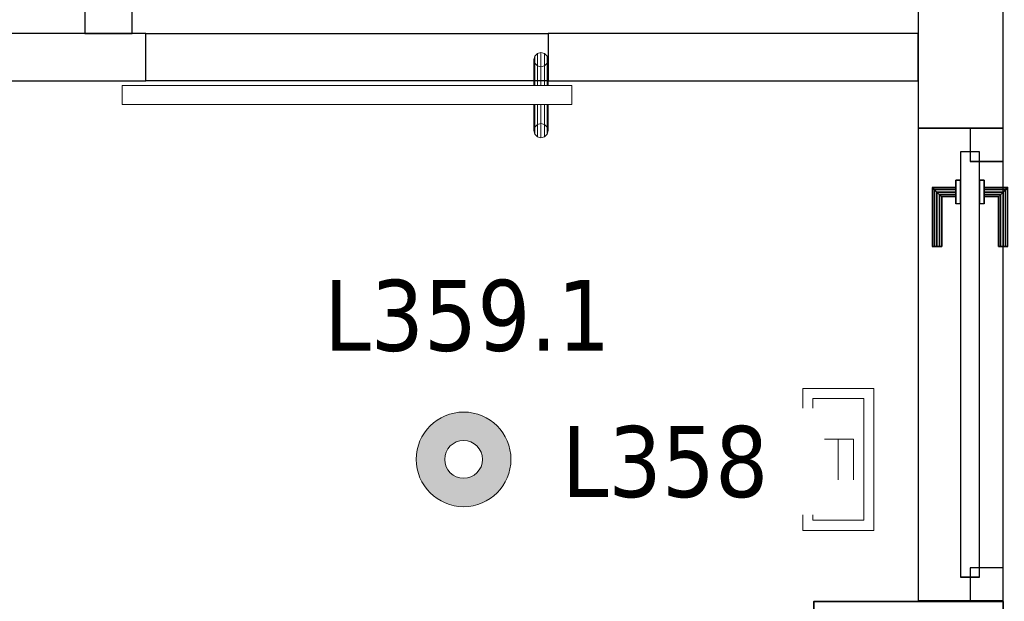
# Model space of a CAD drawing. Header units: metres. Extents: x 397.7 to 427.5, y 12.7 to 28.4.
# Tile 112 of 147: x 408.7 to 410.8, y 24.7 to 26. Entities that reach past the tile are written whole.
import ezdxf

# ---------------------------------------------------------------- set-up
doc = ezdxf.new("R2010")
doc.units = ezdxf.units.M
doc.layers.add('01_CARPINTERIA', color=5, linetype='Continuous', lineweight=25, true_color=0x0000ff)
doc.layers.add('01_SUELOS', color=7, linetype='Continuous', lineweight=25, true_color=0x007f00)
for name, color, linetype, lineweight in [('A-COLS-____-MCUT', 7, 'Continuous', 18), ('A-COLS-____-OTLN', 7, 'Continuous', 18), ('A-DETL-GENF-OTLN', 7, 'Continuous', 18), ('A-GENM-____-OTLN', 7, 'Continuous', 18), ('A-WALL-____-MCUT', 7, 'Continuous', 25), ('A-WALL-____-OTLN', 7, 'Continuous', 25), ('E-LITE-____-IDEN', 7, 'Continuous', 30), ('E-LITE-EQPM-IDEN', 7, 'Continuous', 30)]:
    doc.layers.add(name, color=color, linetype=linetype, lineweight=lineweight)
doc.styles.add('Tahoma_4', font='tahoma.ttf', dxfattribs={"height": 0.15})

# ---------------------------------------------------------------- blocks, each defined once
blk = doc.blocks.new('Family - Evans P3-156185-06_ENLLUMENAT_P3')
at = {"layer": 'A-WALL-____-MCUT', "color": 253, "true_color": 0xaaaaaa}
for p, q in [((2.09, 0.18), (0, 0.18)), ((0, 0.18), (0, 0)), ((2.09, 0), (2.09, 0.18)), ((0, 0), (2.09, 0))]:
    blk.add_line(p, q, dxfattribs=at)
at = {"layer": 'A-WALL-____-OTLN', "color": 253, "true_color": 0xaaaaaa}
for p, q in [((2.09, 0.18), (0, 0.18)), ((0, 0.18), (0, 0)), ((2.09, 0), (2.09, 0.18)), ((0, 0), (2.09, 0))]:
    blk.add_line(p, q, dxfattribs=at)
at = {"layer": 'A-WALL-____-OTLN', "color": 253, "lineweight": 18, "true_color": 0xaaaaaa}
blk.add_line((0, 0), (2.09, 0), dxfattribs=at)
blk = doc.blocks.new('Family - Evans P3-156213-06_ENLLUMENAT_P3')
at = {"layer": 'A-WALL-____-MCUT', "color": 253, "true_color": 0xaaaaaa}
for p, q in [((0.7816, 0.1), (0, 0.1)), ((0, 0.1), (0, 0)), ((0.7816, 0), (0.7816, 0.1)), ((0, 0), (0.7816, 0))]:
    blk.add_line(p, q, dxfattribs=at)
at = {"layer": 'A-WALL-____-OTLN', "color": 253, "true_color": 0xaaaaaa}
for p, q in [((0.7816, 0.1), (0, 0.1)), ((0, 0.1), (0, 0)), ((0.7816, 0), (0.7816, 0.1)), ((0, 0), (0.7816, 0))]:
    blk.add_line(p, q, dxfattribs=at)
at = {"layer": 'A-WALL-____-OTLN', "color": 253, "lineweight": 18, "true_color": 0xaaaaaa}
blk.add_line((0, 0), (0.7816, 0), dxfattribs=at)
blk = doc.blocks.new('Family - LONDR55-XX_ZZ-ARQ-CAA-M3D-Londres55-156273-06_ENLLUMENAT_P3')
at = {"layer": 'A-GENM-____-OTLN', "color": 253, "true_color": 0xaaaaaa}
for p, q in [((0.052, 0.1725), (0.05, 0.165)), ((0.052, 0.1725), (0.05, 0.165)), ((0.0575, 0.178), (0.052, 0.1725)), ((0.0575, 0.178), (0.052, 0.1725)), ((0.052, 0.11), (0.052, 0.1725)), ((0.065, 0.18), (0.0575, 0.178)), ((0.065, 0.18), (0.0575, 0.178)), ((0.0575, 0.11), (0.0575, 0.178)), ((0.0725, 0.178), (0.065, 0.18)), ((0.0725, 0.178), (0.065, 0.18)), ((0.065, 0.11), (0.065, 0.18)), ((0.078, 0.1725), (0.0725, 0.178)), ((0.078, 0.1725), (0.0725, 0.178)), ((0.0725, 0.11), (0.0725, 0.178)), ((0.08, 0.165), (0.078, 0.1725)), ((0.08, 0.165), (0.078, 0.1725)), ((0.078, 0.11), (0.078, 0.1725)), ((0.05, 0.165), (0.052, 0.1575)), ((0.05, 0.11), (0.05, 0.165)), ((0.05, 0.165), (0.052, 0.1575)), ((0.052, 0.1575), (0.0575, 0.152)), ((0.052, 0.11), (0.052, 0.1575)), ((0.052, 0.1575), (0.0575, 0.152)), ((0.0575, 0.152), (0.065, 0.15)), ((0.0575, 0.11), (0.0575, 0.152)), ((0.0575, 0.152), (0.065, 0.15)), ((0.065, 0.15), (0.0725, 0.152)), ((0.065, 0.15), (0.0725, 0.152)), ((0.065, 0.11), (0.065, 0.15)), ((0.0725, 0.152), (0.078, 0.1575)), ((0.0725, 0.152), (0.078, 0.1575)), ((0.0725, 0.11), (0.0725, 0.152)), ((0.078, 0.1575), (0.08, 0.165)), ((0.078, 0.1575), (0.08, 0.165)), ((0.078, 0.11), (0.078, 0.1575)), ((0.08, 0.165), (0.08, 0.11)), ((0.95, 0.11), (0, 0.11)), ((0, 0.11), (0, 0.07)), ((0.95, 0.11), (0, 0.11)), ((0, 0.11), (0, 0.07)), ((0.052, 0.11), (0.05, 0.11)), ((0.05, 0.11), (0.052, 0.11)), ((0.0575, 0.11), (0.052, 0.11)), ((0.052, 0.11), (0.0575, 0.11)), ((0.065, 0.11), (0.0575, 0.11)), ((0.0575, 0.11), (0.065, 0.11)), ((0.0725, 0.11), (0.065, 0.11)), ((0.065, 0.11), (0.0725, 0.11)), ((0.078, 0.11), (0.0725, 0.11)), ((0.0725, 0.11), (0.078, 0.11)), ((0.078, 0.11), (0.08, 0.11)), ((0.08, 0.11), (0.078, 0.11)), ((0.95, 0.07), (0.95, 0.11)), ((0.95, 0.11), (0.95, 0.07)), ((0, 0.07), (0.95, 0.07)), ((0, 0.07), (0.95, 0.07)), ((0.05, 0.015), (0.05, 0.07)), ((0.052, 0.07), (0.05, 0.07)), ((0.05, 0.07), (0.052, 0.07)), ((0.052, 0.0075), (0.052, 0.07)), ((0.052, 0.0225), (0.052, 0.07)), ((0.0575, 0.07), (0.052, 0.07)), ((0.052, 0.07), (0.0575, 0.07)), ((0.0575, 0.002), (0.0575, 0.07)), ((0.0575, 0.028), (0.0575, 0.07)), ((0.065, 0.07), (0.0575, 0.07)), ((0.0575, 0.07), (0.065, 0.07)), ((0.065, 0), (0.065, 0.07)), ((0.065, 0.03), (0.065, 0.07)), ((0.0725, 0.07), (0.065, 0.07)), ((0.065, 0.07), (0.0725, 0.07)), ((0.0725, 0.002), (0.0725, 0.07)), ((0.0725, 0.028), (0.0725, 0.07)), ((0.078, 0.07), (0.0725, 0.07)), ((0.0725, 0.07), (0.078, 0.07)), ((0.078, 0.0075), (0.078, 0.07)), ((0.078, 0.0225), (0.078, 0.07)), ((0.078, 0.07), (0.08, 0.07)), ((0.08, 0.07), (0.078, 0.07)), ((0.08, 0.07), (0.08, 0.015)), ((0.052, 0.0225), (0.05, 0.015)), ((0.052, 0.0225), (0.05, 0.015)), ((0.0575, 0.028), (0.052, 0.0225)), ((0.0575, 0.028), (0.052, 0.0225)), ((0.065, 0.03), (0.0575, 0.028)), ((0.065, 0.03), (0.0575, 0.028)), ((0.0725, 0.028), (0.065, 0.03)), ((0.0725, 0.028), (0.065, 0.03)), ((0.078, 0.0225), (0.0725, 0.028)), ((0.078, 0.0225), (0.0725, 0.028)), ((0.08, 0.015), (0.078, 0.0225)), ((0.08, 0.015), (0.078, 0.0225)), ((0.05, 0.015), (0.052, 0.0075)), ((0.05, 0.015), (0.052, 0.0075)), ((0.052, 0.0075), (0.0575, 0.002)), ((0.052, 0.0075), (0.0575, 0.002)), ((0.0575, 0.002), (0.065, 0)), ((0.0575, 0.002), (0.065, 0)), ((0.065, 0), (0.0725, 0.002)), ((0.065, 0), (0.0725, 0.002)), ((0.0725, 0.002), (0.078, 0.0075)), ((0.0725, 0.002), (0.078, 0.0075)), ((0.078, 0.0075), (0.08, 0.015)), ((0.078, 0.0075), (0.08, 0.015))]:
    blk.add_line(p, q, dxfattribs=at)
blk = doc.blocks.new('Family - Porta P3-156274-06_ENLLUMENAT_P3')
blk.add_blockref('Family - LONDR55-XX_ZZ-ARQ-CAA-M3D-Londres55-156273-06_ENLLUMENAT_P3', (0, 0))
blk = doc.blocks.new('Family - Evans P3-156359-06_ENLLUMENAT_P3')
at = {"layer": 'A-WALL-____-MCUT', "color": 253, "true_color": 0xaaaaaa}
for p, q in [((0.001, 0.18), (0, 0.18)), ((0, 0.18), (0, 0)), ((0.001, 0), (0.001, 0.18)), ((0, 0), (0.001, 0))]:
    blk.add_line(p, q, dxfattribs=at)
at = {"layer": 'A-WALL-____-OTLN', "color": 253, "true_color": 0xaaaaaa}
for p, q in [((1, 0.18), (0, 0.18)), ((0, 0.18), (0, 0)), ((0.001, 0), (0.001, 0.18)), ((1, 0.18), (0.001, 0.18)), ((1, 0), (1, 0.18)), ((1, 0), (1, 0.18)), ((0, 0), (1, 0)), ((0.001, 0), (1, 0))]:
    blk.add_line(p, q, dxfattribs=at)
at = {"layer": 'A-WALL-____-OTLN', "color": 253, "lineweight": 18, "true_color": 0xaaaaaa}
blk.add_line((0, 0), (1, 0), dxfattribs=at)
blk = doc.blocks.new('Family - Vano porta P3-156361-06_ENLLUMENAT_P3')
at = {"layer": 'A-GENM-____-OTLN', "color": 253, "true_color": 0xaaaaaa}
for p, q in [((410.827, 25.7295), (410.647, 25.7295)), ((410.647, 25.7295), (410.647, 24.7304)), ((410.647, 24.7304), (410.647, 25.7295)), ((410.647, 25.7295), (410.827, 25.7295)), ((410.827, 24.7304), (410.827, 25.7295)), ((410.827, 25.7295), (410.827, 24.7304)), ((410.647, 24.7304), (410.827, 24.7304)), ((410.647, 24.7304), (410.827, 24.7304))]:
    blk.add_line(p, q, dxfattribs=at)
blk = doc.blocks.new('Family - Paviment P3-156431-06_ENLLUMENAT_P3')
at = {"layer": '01_SUELOS', "color": 9, "true_color": 0xaad4aa}
for p, q in [((12.1318, 11.6188), (12.5318, 11.6188)), ((12.5318, 11.6188), (12.1318, 11.6188)), ((12.1318, 11.1188), (12.1318, 11.6188)), ((12.1318, 11.6188), (12.1318, 11.1188)), ((12.5318, 11.6188), (12.5318, 11.1988)), ((12.5318, 11.1988), (12.5318, 11.6188))]:
    blk.add_line(p, q, dxfattribs=at)
blk = doc.blocks.new('Family - Evans P3-156433-06_ENLLUMENAT_P3')
at = {"layer": 'A-WALL-____-MCUT', "color": 253, "true_color": 0xaaaaaa}
for p, q in [((2.6002, 0.1), (0, 0.1)), ((2.6002, 0), (2.6002, 0.1)), ((0, 0), (2.6002, 0))]:
    blk.add_line(p, q, dxfattribs=at)
at = {"layer": 'A-WALL-____-OTLN', "color": 253, "true_color": 0xaaaaaa}
for p, q in [((2.6002, 0.1), (0, 0.1)), ((2.6002, 0), (2.6002, 0.1)), ((0, 0), (2.6002, 0))]:
    blk.add_line(p, q, dxfattribs=at)
at = {"layer": 'A-WALL-____-OTLN', "color": 253, "lineweight": 18, "true_color": 0xaaaaaa}
blk.add_line((0, 0), (2.6002, 0), dxfattribs=at)
blk = doc.blocks.new('Family - Pilar P3-156482-06_ENLLUMENAT_P3')
at = {"layer": 'A-COLS-____-MCUT', "color": 253, "true_color": 0xaaaaaa}
for p, q in [((0.4, 0.57), (0, 0.57)), ((0, 0.57), (0, 0)), ((0.4, 0), (0.4, 0.57)), ((0, 0), (0.4, 0))]:
    blk.add_line(p, q, dxfattribs=at)
at = {"layer": 'A-COLS-____-OTLN', "color": 253, "true_color": 0xaaaaaa}
for p, q in [((0.4, 0.57), (0, 0.57)), ((0, 0.57), (0, 0)), ((0.4, 0), (0.4, 0.57)), ((0, 0), (0.4, 0))]:
    blk.add_line(p, q, dxfattribs=at)
blk = doc.blocks.new('Family - LONDR55-XX_ZZ-ARQ-CAA-M3D-Londres55-156711-06_ENLLUMENAT_P3')
at = {"layer": '01_CARPINTERIA', "color": 161, "true_color": 0xaaaaff}
for p, q in [((0.749, 0.0937), (0.749, 0.095)), ((0.749, 0.095), (0.749, 0.0937)), ((0.874, 0.095), (0.749, 0.095)), ((0.749, 0.09), (0.749, 0.0937)), ((0.749, 0.0937), (0.749, 0.09)), ((0.8727, 0.0937), (0.749, 0.0937)), ((0.8727, 0.0937), (0.749, 0.0937)), ((0.749, 0.085), (0.749, 0.09)), ((0.749, 0.09), (0.749, 0.085)), ((0.869, 0.09), (0.749, 0.09)), ((0.869, 0.09), (0.749, 0.09)), ((0.749, 0.08), (0.749, 0.085)), ((0.749, 0.085), (0.749, 0.08)), ((0.749, 0.085), (0.864, 0.085)), ((0.864, 0.085), (0.749, 0.085)), ((0.859, 0.08), (0.864, 0.085)), ((0.864, 0.085), (0.859, 0.08)), ((0.869, 0.09), (0.864, 0.085)), ((0.864, 0.085), (0.869, 0.09)), ((0.864, 0.085), (0.864, 0.045)), ((0.864, 0.045), (0.864, 0.085)), ((0.8727, 0.0937), (0.869, 0.09)), ((0.869, 0.09), (0.8727, 0.0937)), ((0.869, 0.045), (0.869, 0.09)), ((0.869, 0.045), (0.869, 0.09)), ((0.874, 0.095), (0.8727, 0.0937)), ((0.8727, 0.0937), (0.874, 0.095)), ((0.8727, 0.045), (0.8727, 0.0937)), ((0.8727, 0.045), (0.8727, 0.0937)), ((0.874, 0.045), (0.874, 0.095)), ((0.749, 0.08), (0.749, 0.0763)), ((0.749, 0.0763), (0.749, 0.08)), ((0.859, 0.08), (0.749, 0.08)), ((0.859, 0.08), (0.749, 0.08)), ((0.749, 0.0763), (0.749, 0.075)), ((0.749, 0.075), (0.749, 0.0763)), ((0.8554, 0.0763), (0.749, 0.0763)), ((0.8554, 0.0763), (0.749, 0.0763)), ((0.854, 0.075), (0.749, 0.075)), ((0.854, 0.075), (0.8554, 0.0763)), ((0.8554, 0.0763), (0.854, 0.075)), ((0.854, 0.045), (0.854, 0.075)), ((0.8554, 0.0763), (0.859, 0.08)), ((0.859, 0.08), (0.8554, 0.0763)), ((0.8554, 0.045), (0.8554, 0.0763)), ((0.8554, 0.045), (0.8554, 0.0763)), ((0.859, 0.045), (0.859, 0.08)), ((0.859, 0.045), (0.859, 0.08)), ((0.889, 0.045), (0.839, 0.045)), ((0.839, 0.045), (0.889, 0.045)), ((0.839, 0.035), (0.839, 0.045)), ((0.839, 0.035), (0.839, 0.045)), ((0.8554, 0.045), (0.854, 0.045)), ((0.854, 0.045), (0.8554, 0.045)), ((0.859, 0.045), (0.8554, 0.045)), ((0.8554, 0.045), (0.859, 0.045)), ((0.864, 0.045), (0.859, 0.045)), ((0.859, 0.045), (0.864, 0.045)), ((0.869, 0.045), (0.864, 0.045)), ((0.864, 0.045), (0.869, 0.045)), ((0.869, 0.045), (0.8727, 0.045)), ((0.8727, 0.045), (0.869, 0.045)), ((0.8727, 0.045), (0.874, 0.045)), ((0.874, 0.045), (0.8727, 0.045)), ((0.889, 0.035), (0.889, 0.045)), ((0.889, 0.045), (0.889, 0.035)), ((0.949, 0.035), (0.05, 0.035)), ((0.05, 0.035), (0.05, -0.005)), ((0.949, 0.035), (0.05, 0.035)), ((0.05, -0.005), (0.05, 0.035)), ((0.889, 0.035), (0.839, 0.035)), ((0.839, 0.035), (0.889, 0.035)), ((0.949, -0.005), (0.949, 0.035)), ((0.949, -0.005), (0.949, 0.035)), ((0.07, 0.015), (0, 0.015)), ((0, 0.015), (0, -0.055)), ((0.07, 0.015), (0, 0.015)), ((0, -0.055), (0, 0.015)), ((0.07, -0.055), (0.07, 0.015)), ((0.07, -0.055), (0.07, 0.015)), ((0.999, 0.015), (0.929, 0.015)), ((0.929, 0.015), (0.929, -0.055)), ((0.999, 0.015), (0.929, 0.015)), ((0.929, -0.055), (0.929, 0.015)), ((0.999, -0.055), (0.999, 0.015)), ((0.999, -0.055), (0.999, 0.015)), ((0.05, -0.005), (0.949, -0.005)), ((0.05, -0.005), (0.949, -0.005)), ((0.839, -0.005), (0.889, -0.005)), ((0.889, -0.005), (0.839, -0.005)), ((0.839, -0.015), (0.839, -0.005)), ((0.839, -0.015), (0.839, -0.005)), ((0.839, -0.015), (0.889, -0.015)), ((0.889, -0.015), (0.839, -0.015)), ((0.8554, -0.015), (0.854, -0.015)), ((0.854, -0.015), (0.8554, -0.015)), ((0.854, -0.045), (0.854, -0.015)), ((0.859, -0.015), (0.8554, -0.015)), ((0.8554, -0.015), (0.859, -0.015)), ((0.8554, -0.0463), (0.8554, -0.015)), ((0.8554, -0.0463), (0.8554, -0.015)), ((0.859, -0.015), (0.864, -0.015)), ((0.864, -0.015), (0.859, -0.015)), ((0.859, -0.05), (0.859, -0.015)), ((0.859, -0.05), (0.859, -0.015)), ((0.864, -0.015), (0.869, -0.015)), ((0.869, -0.015), (0.864, -0.015)), ((0.864, -0.015), (0.864, -0.055)), ((0.864, -0.055), (0.864, -0.015)), ((0.869, -0.015), (0.8727, -0.015)), ((0.8727, -0.015), (0.869, -0.015)), ((0.869, -0.06), (0.869, -0.015)), ((0.869, -0.06), (0.869, -0.015)), ((0.8727, -0.015), (0.874, -0.015)), ((0.874, -0.015), (0.8727, -0.015)), ((0.8727, -0.0637), (0.8727, -0.015)), ((0.8727, -0.0637), (0.8727, -0.015)), ((0.874, -0.065), (0.874, -0.015)), ((0.889, -0.015), (0.889, -0.005)), ((0.889, -0.005), (0.889, -0.015)), ((0, -0.055), (0.07, -0.055)), ((0, -0.055), (0.07, -0.055)), ((0.749, -0.0463), (0.749, -0.045)), ((0.749, -0.045), (0.749, -0.0463)), ((0.749, -0.045), (0.854, -0.045)), ((0.749, -0.05), (0.749, -0.0463)), ((0.749, -0.0463), (0.749, -0.05)), ((0.749, -0.0463), (0.8554, -0.0463)), ((0.749, -0.0463), (0.8554, -0.0463)), ((0.749, -0.055), (0.749, -0.05)), ((0.749, -0.05), (0.749, -0.055)), ((0.749, -0.05), (0.859, -0.05)), ((0.749, -0.05), (0.859, -0.05)), ((0.749, -0.06), (0.749, -0.055)), ((0.749, -0.055), (0.749, -0.06)), ((0.864, -0.055), (0.749, -0.055)), ((0.749, -0.055), (0.864, -0.055)), ((0.749, -0.06), (0.749, -0.0637)), ((0.749, -0.0637), (0.749, -0.06)), ((0.749, -0.06), (0.869, -0.06)), ((0.749, -0.06), (0.869, -0.06)), ((0.8554, -0.0463), (0.854, -0.045)), ((0.854, -0.045), (0.8554, -0.0463)), ((0.859, -0.05), (0.8554, -0.0463)), ((0.8554, -0.0463), (0.859, -0.05)), ((0.864, -0.055), (0.859, -0.05)), ((0.859, -0.05), (0.864, -0.055)), ((0.864, -0.055), (0.869, -0.06)), ((0.869, -0.06), (0.864, -0.055)), ((0.869, -0.06), (0.8727, -0.0637)), ((0.8727, -0.0637), (0.869, -0.06)), ((0.929, -0.055), (0.999, -0.055)), ((0.929, -0.055), (0.999, -0.055)), ((0.749, -0.0637), (0.749, -0.065)), ((0.749, -0.065), (0.749, -0.0637)), ((0.749, -0.0637), (0.8727, -0.0637)), ((0.749, -0.0637), (0.8727, -0.0637)), ((0.749, -0.065), (0.874, -0.065)), ((0.8727, -0.0637), (0.874, -0.065)), ((0.874, -0.065), (0.8727, -0.0637))]:
    blk.add_line(p, q, dxfattribs=at)
blk = doc.blocks.new('Family - Porta P3-156712-06_ENLLUMENAT_P3')
blk.add_blockref('Family - LONDR55-XX_ZZ-ARQ-CAA-M3D-Londres55-156711-06_ENLLUMENAT_P3', (0, 0))
blk = doc.blocks.new('Family - Evans P3-156730-06_ENLLUMENAT_P3')
at = {"layer": 'A-WALL-____-OTLN', "color": 253, "true_color": 0xaaaaaa}
for p, q in [((0, 0.1), (0.85, 0.1)), ((0, 0), (0, 0.1)), ((0, 0), (0, 0.1)), ((0, 0.1), (0.85, 0.1)), ((0.85, 0.1), (0.85, 0)), ((0.85, 0.1), (0.85, 0)), ((0.85, 0), (0, 0)), ((0.85, 0), (0, 0))]:
    blk.add_line(p, q, dxfattribs=at)
at = {"layer": 'A-WALL-____-OTLN', "color": 253, "lineweight": 18, "true_color": 0xaaaaaa}
blk.add_line((0, 0), (0.85, 0), dxfattribs=at)
blk = doc.blocks.new('Family - Vano porta P3-156732-06_ENLLUMENAT_P3')
at = {"layer": 'A-GENM-____-OTLN', "color": 253, "true_color": 0xaaaaaa}
for p, q in [((409.8654, 25.9295), (409.0154, 25.9295)), ((409.0154, 25.9295), (409.0154, 25.8295)), ((409.0154, 25.9295), (409.8654, 25.9295)), ((409.0154, 25.8295), (409.0154, 25.9295)), ((409.8654, 25.8295), (409.8654, 25.9295)), ((409.8654, 25.8295), (409.8654, 25.9295)), ((409.0154, 25.8295), (409.8654, 25.8295)), ((409.8654, 25.8295), (409.0154, 25.8295))]:
    blk.add_line(p, q, dxfattribs=at)
blk = doc.blocks.new('Family - Evans P3-156775-06_ENLLUMENAT_P3')
at = {"layer": 'A-WALL-____-MCUT', "color": 253, "true_color": 0xaaaaaa}
for p, q in [((0.059, 0.1), (0, 0.1)), ((0, 0.1), (0, 0)), ((0.059, 0), (0.059, 0.1)), ((0.799, 0.1), (0.799, 0)), ((0.949, 0.1), (0.799, 0.1)), ((0.949, 0), (0.949, 0.1)), ((0, 0), (0.059, 0)), ((0.799, 0), (0.949, 0))]:
    blk.add_line(p, q, dxfattribs=at)
at = {"layer": 'A-WALL-____-OTLN', "color": 253, "true_color": 0xaaaaaa}
for p, q in [((0.949, 0.1), (0, 0.1)), ((0, 0.1), (0, 0)), ((0.799, 0.1), (0.059, 0.1)), ((0.059, 0.1), (0.059, 0)), ((0.799, 0.1), (0.799, 0)), ((0.949, 0), (0.949, 0.1)), ((0, 0), (0.949, 0)), ((0.059, 0), (0.799, 0))]:
    blk.add_line(p, q, dxfattribs=at)
at = {"layer": 'A-WALL-____-OTLN', "color": 253, "lineweight": 18, "true_color": 0xaaaaaa}
blk.add_line((0, 0), (1.72, 0), dxfattribs=at)
blk = doc.blocks.new('LONDR55-XX_ZZ-ARQ-CAA-M3D-Londres55_ifc-1-06_ENLLUMENAT_P3')
at = {"layer": '01_CARPINTERIA', "color": 253, "lineweight": 18, "true_color": 0xaaaaaa, "rotation": 90}
blk.add_blockref('Family - Porta P3-156712-06_ENLLUMENAT_P3', (410.772, 24.7304), dxfattribs=at)
at = {"layer": '01_SUELOS', "color": 253, "lineweight": 18, "true_color": 0xaaaaaa}
blk.add_blockref('Family - Paviment P3-156431-06_ENLLUMENAT_P3', (398.2952, 13.1106), dxfattribs=at)
at = {"layer": 'A-COLS-____-OTLN', "color": 253, "lineweight": 18, "true_color": 0xaaaaaa}
blk.add_blockref('Family - Pilar P3-156482-06_ENLLUMENAT_P3', (410.427, 24.1595), dxfattribs=at)
at = {"layer": 'A-GENM-____-OTLN', "color": 253, "lineweight": 18, "true_color": 0xaaaaaa}
for name in ['Family - Vano porta P3-156732-06_ENLLUMENAT_P3', 'Family - Vano porta P3-156361-06_ENLLUMENAT_P3']:
    blk.add_blockref(name, (0, 0), dxfattribs=at)
at = {"layer": 'A-GENM-____-OTLN', "color": 253, "lineweight": 18, "true_color": 0xaaaaaa, "rotation": 180}
blk.add_blockref('Family - Porta P3-156274-06_ENLLUMENAT_P3', (409.9154, 25.8895), dxfattribs=at)
at = {"layer": 'A-WALL-____-OTLN', "color": 253, "lineweight": 18, "true_color": 0xaaaaaa, "rotation": 90}
for name, p in [('Family - Evans P3-156185-06_ENLLUMENAT_P3', (410.827, 25.7295)), ('Family - Evans P3-156775-06_ENLLUMENAT_P3', (408.987, 25.9295)), ('Family - Evans P3-156359-06_ENLLUMENAT_P3', (410.827, 24.7295))]:
    blk.add_blockref(name, p, dxfattribs=at)
at = {"layer": 'A-WALL-____-OTLN', "color": 253, "lineweight": 18, "true_color": 0xaaaaaa}
for name, p in [('Family - Evans P3-156433-06_ENLLUMENAT_P3', (406.4152, 25.8295)), ('Family - Evans P3-156730-06_ENLLUMENAT_P3', (409.0154, 25.8295)), ('Family - Evans P3-156213-06_ENLLUMENAT_P3', (409.8654, 25.8295))]:
    blk.add_blockref(name, p, dxfattribs=at)
blk = doc.blocks.new('ZYR_06_02_02 Down Superficie - L 02-834884-06_ENLLUMENAT_P3')
at = {"layer": 'A-DETL-GENF-OTLN', "true_color": 0x00c400}
h = blk.add_hatch(color=92, dxfattribs=at)
h.paths.add_polyline_path([(0, -0.1), (0.0259, -0.0966), (0.05, -0.0866), (0.0707, -0.0707), (0.0866, -0.05), (0.0966, -0.0259), (0.1, 0), (0.0966, 0.0259), (0.0866, 0.05), (0.0707, 0.0707), (0.05, 0.0866), (0.0259, 0.0966), (0, 0.1), (-0.0259, 0.0966), (-0.05, 0.0866), (-0.0707, 0.0707), (-0.0866, 0.05), (-0.0966, 0.0259), (-0.1, 0), (-0.0966, -0.0259), (-0.0866, -0.05), (-0.0707, -0.0707), (-0.05, -0.0866), (-0.0259, -0.0966)])
h.paths.add_polyline_path([(0, -0.04), (-0.0104, -0.0386), (-0.02, -0.0346), (-0.0283, -0.0283), (-0.0346, -0.02), (-0.0386, -0.0104), (-0.04, 0), (-0.0386, 0.0104), (-0.0346, 0.02), (-0.0283, 0.0283), (-0.02, 0.0346), (-0.0104, 0.0386), (0, 0.04), (0.0104, 0.0386), (0.02, 0.0346), (0.0283, 0.0283), (0.0346, 0.02), (0.0386, 0.0104), (0.04, 0), (0.0386, -0.0104), (0.0346, -0.02), (0.0283, -0.0283), (0.02, -0.0346), (0.0104, -0.0386)])
at = {"layer": 'A-DETL-GENF-OTLN', "color": 92, "true_color": 0x00c400}
for radius in [0.1, 0.04]:
    blk.add_circle((0, 0), radius, dxfattribs=at)
for radius, start, end in [(0.1, 360, 180), (0.04, 0, 180), (0.1, 180, 360), (0.04, 180, 0)]:
    blk.add_arc((0, 0), radius, start, end, dxfattribs=at)
blk = doc.blocks.new('ZYR_06_03 Emer Sostre Rect - 02 Emergencia Superficie 02-829066-06_ENLLUMENAT_P3')
at = {"layer": 'A-DETL-GENF-OTLN', "color": 6, "true_color": 0xff00ff}
for p, q in [((-0.15, 0.075), (0.15, 0.075)), ((-0.15, -0.075), (-0.15, 0.075)), ((0.15, 0.075), (0.15, -0.075)), ((-0.1286, 0.0536), (0.1286, 0.0536)), ((-0.1286, -0.0536), (-0.1286, 0.0536)), ((0.1286, 0.0536), (0.1286, -0.0536)), ((-0.0429, 0.0321), (-0.0429, -0.0321)), ((-0.0429, 0.0321), (0.0429, 0.0321)), ((-0.0429, 0), (0.0429, 0)), ((-0.0429, -0.0321), (0.0429, -0.0321)), ((0.1286, -0.0536), (-0.1286, -0.0536)), ((0.15, -0.075), (-0.15, -0.075))]:
    blk.add_line(p, q, dxfattribs=at)

msp = doc.modelspace()

# ---------------------------------------------------------------- block references
at = {"lineweight": 5}
msp.add_blockref('LONDR55-XX_ZZ-ARQ-CAA-M3D-Londres55_ifc-1-06_ENLLUMENAT_P3', (0, 0), dxfattribs=at)
at = {"layer": 'A-DETL-GENF-OTLN', "color": 6, "true_color": 0xff00ff, "rotation": 269.9999999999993}
msp.add_blockref('ZYR_06_03 Emer Sostre Rect - 02 Emergencia Superficie 02-829066-06_ENLLUMENAT_P3', (410.4786, 25.0295), dxfattribs=at)
at = {"layer": 'A-DETL-GENF-OTLN', "color": 92, "true_color": 0x00c400}
msp.add_blockref('ZYR_06_02_02 Down Superficie - L 02-834884-06_ENLLUMENAT_P3', (409.687, 25.0295), dxfattribs=at)

# ---------------------------------------------------------------- texts
at = {"layer": 'E-LITE-EQPM-IDEN', "insert": (409.392, 25.409), "char_height": 0.15, "width": 0.721519, "attachment_point": 1, "style": 'Tahoma_4'}
msp.add_mtext('L359.1', dxfattribs=at)

# ---------------------------------------------------------------- next in the draw order: texts
at = {"layer": 'E-LITE-____-IDEN', "insert": (409.8944, 25.1), "char_height": 0.15, "width": 0.517088, "attachment_point": 1, "style": 'Tahoma_4', "bg_fill": 3, "box_fill_scale": 1.25, "bg_fill_color": 256, "bg_fill_true_color": 13158600, "bg_fill_transparency": 0}
msp.add_mtext('L358', dxfattribs=at)

doc.saveas('drawing.dxf')
